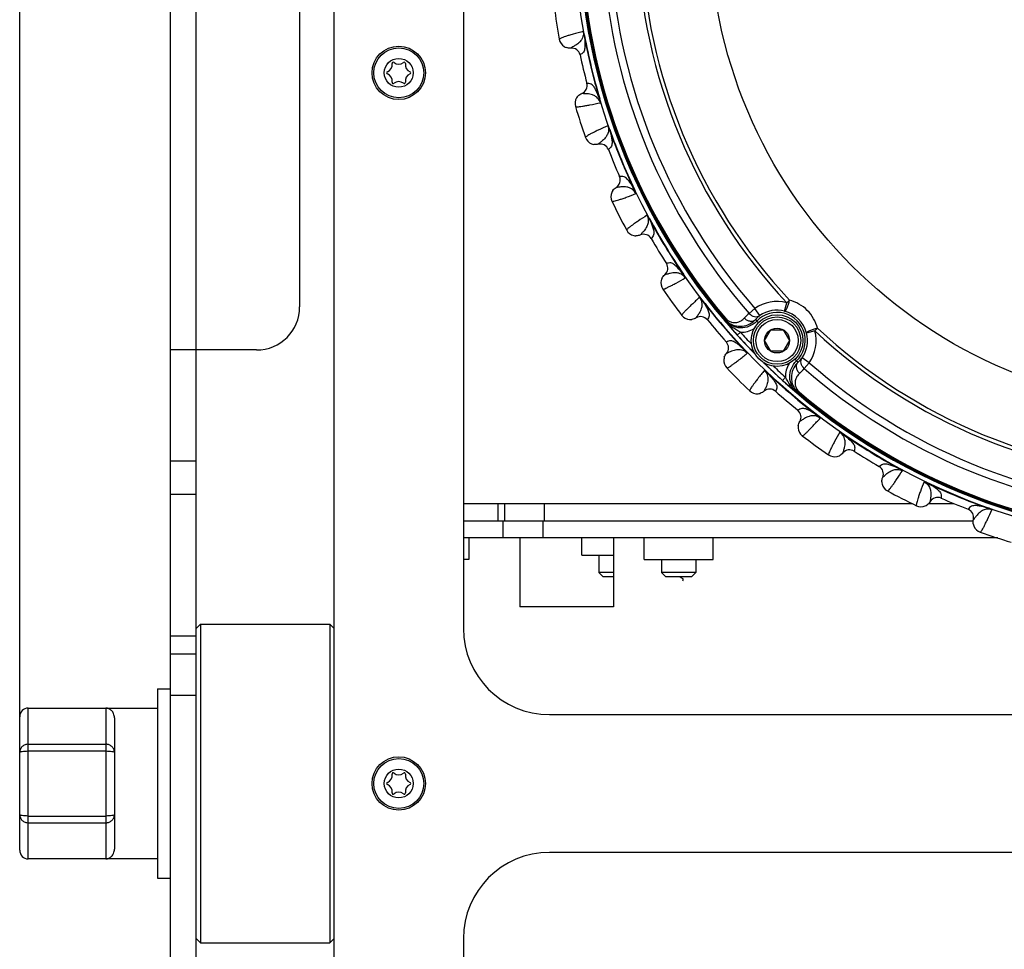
# Model space of a CAD drawing. Header units: millimetres. Extents: x 0 to 420, y 0 to 297.
# Tile 55 of 140: x 46 to 80, y 188 to 221. Entities that reach past the tile are written whole.
import ezdxf

# ---------------------------------------------------------------- set-up
doc = ezdxf.new("R2010")
doc.units = ezdxf.units.MM
doc.header["$LTSCALE"] = 23.1
doc.layers.get('0').update_dxf_attribs({"linetype": 'CONTINUOUS'})
for name, color, linetype in [('02___PRT_ALL_AXES', 7, 'CONTINUOUS'), ('DIM_PILOTEES', 7, 'CONTINUOUS'), ('INTFCLR_586', 7, 'CONTINUOUS')]:
    doc.layers.add(name, color=color, linetype=linetype)
doc.styles.get("Standard").update_dxf_attribs({"font": 'txt', "width": 0.7})
doc.dimstyles.new('DIMSTYLE_1', dxfattribs={"dimtxt": 2.5, "dimasz": 3.5, "dimexe": 2, "dimexo": 0, "dimtad": 1, "dimlfac": 3.333333, "dimdsep": 46, "dimtxsty": 'Standard', "dimblk": '_FILLED', "dimblk1": '_FILLED', "dimblk2": '_FILLED', "dimcen": 0.09, "dimazin": 2, "dimtp": 0.8, "dimtm": 0.8, "dimtfac": 1, "dimtofl": 0, "dimtmove": 0, "dimatfit": 3, "dimldrblk": '_FILLED', "dimfxl": 0, "dimtolj": 1, "dimarcsym": 0})

# ---------------------------------------------------------------- blocks, each defined once
blk = doc.blocks.new('_FILLED')
at = {"color": 0, "linetype": 'ByBlock'}
blk.add_solid([(0, 0), (-1, 0.1429), (-1, -0.1429)], dxfattribs=at)
blk = doc.blocks.new('*D23')
at = {"layer": 'DIM_PILOTEES', "color": 2, "linetype": 'Continuous'}
for p, q in [((45.89, 195.072), (45.89, 284.202)), ((187.79, 195.072), (187.79, 284.202)), ((45.89, 282.202), (116.84, 282.202)), ((187.79, 282.202), (116.84, 282.202))]:
    blk.add_line(p, q, dxfattribs=at)
at = {"layer": 'DIM_PILOTEES', "color": 2, "linetype": 'Continuous', "xscale": 3.5, "yscale": 3.5, "zscale": 3.5, "rotation": 180}
blk.add_blockref('_FILLED', (45.89, 282.202), dxfattribs=at)
at = {"layer": 'DIM_PILOTEES', "color": 2, "linetype": 'Continuous', "xscale": 3.5, "yscale": 3.5, "zscale": 3.5}
blk.add_blockref('_FILLED', (187.79, 282.202), dxfattribs=at)
at = {"layer": 'DIM_PILOTEES', "color": 2, "linetype": 'Continuous', "insert": (115.829, 285.327), "char_height": 2.5, "width": 8.57143, "attachment_point": 2, "line_spacing_factor": 0.9}
blk.add_mtext('{\\ftxt;\\W0.0001;\\H0.0001;\\~}{\\ftxt;\\W2.2857142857;\\H2.5; }{\\ftxt;\\W0.0001;\\H0.0001;\\~}', dxfattribs=at)

msp = doc.modelspace()

# ---------------------------------------------------------------- linework, layer by layer
at = {"color": 3, "linetype": 'Continuous'}
for p, q in [((51.1404, 178.837), (51.1404, 271.687)), ((52.0404, 209.0848), (52.0404, 271.537)), ((55.6404, 268.387), (55.6404, 210.5848)), ((54.1404, 209.0848), (51.1404, 209.0848)), ((61.3404, 203.137), (79.0953, 203.137)), ((65.4646, 201.937), (65.4646, 202.537)), ((65.4646, 201.937), (66.5716, 201.937))]:
    msp.add_line(p, q, dxfattribs=at)
at = {"color": 7, "linetype": 'Continuous'}
for p, q in [((56.8404, 134.887), (56.8404, 253.087)), ((61.3404, 246.487), (61.3404, 199.387)), ((65.5496, 220.0393), (65.5605, 220.0414)), ((65.0851, 219.6003), (65.0842, 219.5996)), ((65.0852, 219.6003), (65.0842, 219.5996)), ((65.4045, 219.3648), (65.4032, 219.3641)), ((65.4045, 219.3648), (65.4032, 219.3641)), ((65.6425, 218.3737), (65.641, 218.3737)), ((65.6425, 218.3737), (65.641, 218.3737)), ((65.4648, 218.0188), (65.4636, 218.0191)), ((65.4648, 218.0188), (65.4636, 218.0191)), ((66.0779, 217.8385), (66.0886, 217.8417)), ((66.4292, 216.7573), (66.4397, 216.761)), ((66.0392, 216.2511), (66.0384, 216.2501)), ((66.0392, 216.251), (66.0384, 216.2501)), ((66.3915, 216.0684), (66.3903, 216.0675)), ((66.3915, 216.0684), (66.3903, 216.0675)), ((66.7816, 215.1267), (66.7801, 215.1265)), ((66.7816, 215.1267), (66.7801, 215.1265)), ((66.6616, 214.7484), (66.6604, 214.7485)), ((66.6616, 214.7484), (66.6604, 214.7485)), ((67.2954, 214.6662), (67.3054, 214.671)), ((67.8115, 213.6533), (67.8213, 213.6586)), ((67.5055, 213.0923), (67.5048, 213.0912)), ((67.5054, 213.0922), (67.5048, 213.0912)), ((67.882, 212.967), (67.881, 212.9659)), ((67.882, 212.9669), (67.881, 212.9659)), ((68.4146, 212.0979), (68.4131, 212.0975)), ((68.4146, 212.0979), (68.4131, 212.0975)), ((68.3552, 211.7055), (68.3541, 211.7054)), ((68.3553, 211.7055), (68.3541, 211.7054)), ((68.9941, 211.7235), (69.0033, 211.7298)), ((69.6623, 210.8037), (69.6712, 210.8105)), ((72.5268, 210.4398), (72.6003, 210.7304)), ((72.6003, 210.7304), (72.6967, 210.8202)), ((69.4479, 210.2018), (69.4473, 210.2006)), ((69.4478, 210.2017), (69.4473, 210.2006)), ((71.2983, 210.3592), (71.4937, 210.5305)), ((71.6643, 210.284), (71.4937, 210.5305)), ((69.8393, 210.1369), (69.8385, 210.1356)), ((69.8394, 210.1369), (69.8385, 210.1356)), ((70.4652, 210.1913), (70.4345, 210.1655)), ((71.556, 210.0875), (71.6141, 210.0323)), ((70.8799, 209.6038), (70.9913, 209.7041)), ((71.8339, 209.4135), (72.0504, 209.7885)), ((72.0504, 209.7885), (72.4835, 209.7885)), ((72.4835, 209.7885), (72.7, 209.4135)), ((73.5844, 209.7464), (73.2938, 209.6728)), ((73.5844, 209.7464), (73.6741, 209.8428)), ((70.5013, 209.3619), (70.4999, 209.3612)), ((70.5013, 209.3618), (70.4999, 209.3612)), ((72.0504, 209.0385), (71.8339, 209.4135)), ((72.7, 209.4135), (72.4835, 209.0385)), ((52.0404, 178.837), (52.0404, 209.0848)), ((70.5041, 208.965), (70.5029, 208.9647)), ((70.5041, 208.965), (70.5029, 208.9647)), ((71.1323, 209.0827), (71.1403, 209.0903)), ((72.4835, 209.0385), (72.0504, 209.0385)), ((72.9415, 208.702), (72.8858, 208.7607)), ((73.3845, 208.6397), (73.138, 208.8103)), ((73.2132, 208.4444), (73.3845, 208.6397)), ((71.9361, 208.2788), (71.9438, 208.2869)), ((72.5582, 208.1373), (72.4578, 208.0259)), ((71.8185, 207.6507), (71.8181, 207.6495)), ((71.8184, 207.6506), (71.8181, 207.6495)), ((72.2153, 207.6479), (72.2146, 207.6465)), ((72.2153, 207.6478), (72.2146, 207.6465)), ((73.0453, 207.6112), (73.0195, 207.5806)), ((72.9903, 206.9859), (72.9891, 206.985)), ((72.9903, 206.9859), (72.9891, 206.985)), ((73.6572, 206.8089), (73.664, 206.8177)), ((73.0552, 206.5944), (73.0541, 206.5939)), ((73.0552, 206.5944), (73.0541, 206.5939)), ((74.5769, 206.1407), (74.5832, 206.1498)), ((74.559, 205.5019), (74.5588, 205.5006)), ((74.5589, 205.5018), (74.5588, 205.5006)), ((74.9513, 205.5611), (74.9509, 205.5597)), ((74.9514, 205.5611), (74.9509, 205.5597)), ((51.1404, 205.2201), (52.0404, 205.2201)), ((75.8193, 205.0275), (75.8204, 205.0286)), ((75.8193, 205.0275), (75.8204, 205.0286)), ((76.5067, 204.9581), (76.5121, 204.9678)), ((75.9447, 204.6514), (75.9457, 204.6521)), ((75.9447, 204.6514), (75.9457, 204.652)), ((77.5197, 204.4419), (77.5245, 204.452)), ((51.1404, 204.063), (52.0404, 204.063)), ((61.3404, 203.737), (76.9652, 203.737)), ((62.559, 203.137), (62.559, 203.737)), ((62.7726, 203.737), (62.7726, 203.137)), ((64.157, 203.737), (64.157, 203.137)), ((77.5469, 203.737), (78.4228, 203.737)), ((77.6019, 203.8082), (77.6019, 203.807)), ((77.6019, 203.8081), (77.6019, 203.807)), ((77.9802, 203.9281), (77.98, 203.9266)), ((77.9802, 203.9281), (77.98, 203.9266)), ((78.9218, 203.5381), (78.9209, 203.5369)), ((78.9218, 203.5381), (78.9209, 203.5369)), ((79.6107, 203.5758), (79.6145, 203.5863)), ((62.7201, 203.137), (62.7201, 202.537)), ((64.1034, 203.137), (64.1034, 202.537)), ((79.1045, 203.1858), (79.1036, 203.1849)), ((79.1045, 203.1857), (79.1036, 203.1849)), ((79.9496, 202.537), (61.3404, 202.537)), ((66.0646, 201.937), (66.0646, 201.337)), ((68.2404, 201.787), (68.2404, 201.337)), ((69.4404, 201.787), (69.4404, 201.337)), ((66.2146, 201.187), (66.0646, 201.337)), ((66.5716, 201.337), (66.0646, 201.337)), ((68.3904, 201.187), (68.2404, 201.337)), ((69.4404, 201.337), (68.2404, 201.337)), ((69.2904, 201.187), (69.4404, 201.337)), ((66.5716, 201.187), (66.2146, 201.187)), ((69.2904, 201.187), (68.3904, 201.187)), ((52.1904, 199.537), (52.0404, 199.387)), ((52.1904, 199.537), (52.1904, 188.437)), ((52.1904, 199.537), (56.6904, 199.537)), ((56.6904, 199.537), (56.6904, 188.437)), ((56.8404, 199.387), (56.6904, 199.537)), ((51.1404, 199.13), (52.0404, 199.13)), ((52.0404, 198.487), (51.1404, 198.487)), ((50.6904, 197.287), (50.6904, 190.687)), ((50.6904, 197.287), (51.1404, 197.287)), ((52.0404, 197.051), (51.1404, 197.051)), ((46.1904, 191.362), (46.1904, 196.612)), ((46.1904, 196.612), (50.6904, 196.612)), ((48.8904, 196.612), (48.8904, 191.362)), ((45.8904, 191.662), (45.8904, 196.312)), ((49.1904, 196.2688), (49.1904, 191.7052)), ((64.3404, 196.387), (109.3404, 196.387)), ((46.1904, 195.3533), (48.8904, 195.3533)), ((46.1904, 195.1193), (48.8904, 195.1193)), ((46.1904, 192.8546), (48.8904, 192.8546)), ((46.1904, 192.6207), (48.8904, 192.6207)), ((50.6904, 191.362), (46.1904, 191.362)), ((109.3404, 191.587), (64.3404, 191.587)), ((50.6904, 190.687), (51.1404, 190.687)), ((52.1904, 188.437), (52.0404, 188.587)), ((52.1904, 188.437), (56.6904, 188.437)), ((56.8404, 188.587), (56.6904, 188.437)), ((61.3404, 188.587), (61.3404, 141.487))]:
    msp.add_line(p, q, dxfattribs=at)
for centre, radius in [((86.8404, 223.987), 21.6412), ((86.8404, 223.987), 16.9279), ((59.0904, 218.737), 0.93), ((59.0904, 218.737), 0.87), ((59.0904, 218.737), 0.5025), ((72.267, 209.4135), 0.9), ((72.267, 209.4135), 0.825), ((72.267, 209.4135), 0.735), ((72.267, 209.4135), 0.433), ((59.0904, 193.987), 0.93), ((59.0904, 193.987), 0.87), ((59.0904, 193.987), 0.5025)]:
    msp.add_circle(centre, radius, dxfattribs=at)
for centre, radius, start, end in [((86.8404, 223.987), 21.4888, 180.57183, 224.41684), ((86.8404, 223.987), 19.4555, 182.0507, 222.95139), ((86.8404, 223.987), 19.3238, 182.0507, 222.95139), ((86.8404, 223.987), 20.6706, 183.7569, 221.24518), ((86.8404, 223.987), 20.4108, 183.7569, 221.24518), ((86.8404, 223.987), 21.452, 184.88886, 220.11322), ((86.8404, 223.987), 21.4119, 184.88886, 220.11322), ((86.8404, 223.987), 22.53, 187.56213, 190.43786), ((65.0521, 219.9732), 0.375, 190.436, 238.64906), ((86.8404, 223.987), 21.6537, 190.50422, 196.4958), ((86.8404, 223.987), 21.6426, 190.50422, 196.49579), ((65.0525, 219.9742), 0.3761, 238.6698, 250.69195), ((65.1101, 219.3008), 0.2999, 12.1846, 94.95164), ((58.9001, 219.0667), 0.0423, 50.95218, 189.04782), ((59.2808, 219.0667), 0.0423, 350.95218, 129.04782), ((86.8404, 223.987), 21.93, 192.16941, 194.83059), ((58.7097, 218.737), 0.0423, 110.95218, 249.04782), ((58.6017, 219.0192), 0.2599, 290.95218, 9.04782), ((59.0904, 219.3013), 0.2599, 230.95218, 309.04782), ((59.5792, 219.0192), 0.2599, 170.95218, 249.04782), ((59.4711, 218.737), 0.0423, 290.95218, 69.04782), ((58.6017, 218.4548), 0.2599, 350.95218, 69.04782), ((59.0904, 218.1726), 0.2599, 50.95218, 129.04782), ((59.5792, 218.4548), 0.2599, 110.95218, 189.04782), ((58.9001, 218.4073), 0.0423, 170.95218, 309.04782), ((59.2808, 218.4073), 0.0423, 230.95218, 9.04782), ((65.351, 218.297), 0.2999, 292.04845, 14.81545), ((65.6046, 217.6716), 0.375, 148.79501, 196.56319), ((65.6055, 217.6709), 0.3761, 136.61275, 148.77353), ((86.8404, 223.987), 22.53, 196.56213, 199.43786), ((86.8404, 223.987), 21.6537, 199.50423, 205.49576), ((86.8404, 223.987), 21.6426, 199.50423, 205.49576), ((65.9482, 216.6141), 0.375, 199.436, 247.64906), ((65.9485, 216.6152), 0.3761, 247.6698, 259.69195), ((66.1107, 215.9591), 0.2999, 21.1846, 103.95163), ((86.8404, 223.987), 21.93, 201.16941, 203.83059), ((66.5057, 215.0054), 0.2999, 301.04845, 23.8154), ((66.854, 214.4273), 0.375, 157.18416, 205.56325), ((66.855, 214.4268), 0.3761, 145.21947, 157.16366), ((86.8404, 223.987), 22.53, 205.56213, 208.43786), ((86.8404, 223.987), 21.6537, 208.50424, 214.49576), ((86.8404, 223.987), 21.6426, 208.50424, 214.49576), ((67.3588, 213.4366), 0.375, 208.436, 256.64906), ((67.3589, 213.4377), 0.3761, 256.66981, 268.69195), ((67.6217, 212.8151), 0.2999, 30.18461, 112.95164), ((86.8404, 223.987), 21.93, 210.16941, 212.83059), ((68.1611, 211.9349), 0.2999, 310.04846, 32.81545), ((68.5965, 211.4181), 0.3761, 153.9292, 165.85978), ((68.5955, 211.4185), 0.375, 165.88021, 214.56327), ((86.8404, 223.987), 22.53, 214.56213, 217.43786), ((86.8404, 223.987), 21.6537, 217.50424, 223.4958), ((86.8404, 223.987), 21.6426, 217.50424, 223.4958), ((72.267, 209.413), 1.359, 75.79979, 124.6817), ((69.2491, 210.5189), 0.375, 217.436, 265.64906), ((69.606, 209.9462), 0.2999, 39.18459, 121.95162), ((72.1272, 209.3027), 1.3429, 128.11538, 138.23593), ((72.3323, 209.4629), 1.0585, 129.13028, 139.13394), ((72.267, 209.413), 0.9801, 313.49528, 136.5068), ((72.267, 209.413), 1.0592, 75.79979, 124.6817), ((72.2494, 209.3954), 1.0806, 14.87656, 75.12552), ((69.249, 210.52), 0.3761, 265.6698, 277.69195), ((86.8404, 223.987), 21.93, 219.16941, 221.83059), ((76.7412, 210.8487), 6.3436, 186.18313, 186.59913), ((83.885, 221.0723), 17.3418, 219.16618, 219.90668), ((80.3701, 218.1355), 12.7614, 219.91665, 221.9556), ((73.9706, 210.9852), 2.5761, 198.78994, 200.39359), ((86.8404, 223.987), 21.4852, 222.02426, 224.40945), ((71.0122, 210.6031), 0.8992, 268.66328, 300.57095), ((86.8404, 223.987), 21.3353, 222.02432, 223.54325), ((72.267, 209.413), 1.0592, 325.32038, 14.20229), ((72.267, 209.413), 1.359, 325.32038, 14.20229), ((86.8404, 223.987), 19.4555, 227.0507, 267.95139), ((86.8404, 223.987), 19.3238, 227.0507, 267.95139), ((70.2764, 209.1612), 0.2999, 319.04847, 41.81538), ((70.7874, 208.7189), 0.3761, 162.92373, 174.83365), ((70.7863, 208.7191), 0.375, 174.85395, 223.56328), ((86.8404, 223.987), 21.4888, 225.58278, 269.42801), ((86.8404, 223.987), 21.4852, 225.57935, 227.97808), ((86.8404, 223.987), 21.3353, 226.45877, 227.97776), ((73.4571, 208.1583), 0.8991, 149.37586, 181.33904), ((73.8391, 211.1167), 2.5761, 249.60849, 251.21214), ((72.3169, 209.4783), 1.0585, 310.86814, 320.8718), ((86.8404, 223.987), 20.4108, 228.7569, 266.24518), ((86.8404, 223.987), 22.53, 223.56213, 226.43786), ((86.8404, 223.987), 21.6537, 226.50423, 232.49575), ((86.8404, 223.987), 21.6426, 226.50423, 232.49575), ((72.1567, 209.2732), 1.3429, 311.76615, 321.8867), ((86.8404, 223.987), 20.6706, 228.7569, 266.24518), ((80.6516, 217.1272), 12.2463, 228.00406, 230.12832), ((71.5725, 207.9329), 0.375, 226.43597, 274.64853), ((71.5723, 207.9339), 0.3761, 274.66927, 286.69159), ((72.0147, 207.423), 0.2999, 48.1846, 130.95165), ((86.8404, 223.987), 21.93, 228.16941, 230.83059), ((83.3108, 220.2863), 16.3756, 230.07355, 230.85775), ((73.7025, 213.8872), 6.3435, 263.40295, 263.81895), ((86.8404, 223.987), 21.452, 229.88886, 265.11322), ((86.8404, 223.987), 21.4119, 229.88886, 265.11322), ((72.7996, 206.7526), 0.2999, 328.04846, 50.81539), ((73.3735, 206.3956), 0.3761, 172.53661, 184.66756), ((73.3724, 206.3956), 0.375, 184.68899, 232.56316), ((86.8404, 223.987), 22.53, 232.56213, 235.43786), ((86.8404, 223.987), 21.6537, 235.50421, 241.49578), ((86.8404, 223.987), 21.6426, 235.50421, 241.49578), ((74.2719, 205.7421), 0.375, 235.436, 283.64906), ((74.2715, 205.7431), 0.3761, 283.6698, 295.69195), ((74.7884, 205.3076), 0.2999, 57.18461, 139.95163), ((86.8404, 223.987), 21.93, 237.16941, 239.83059), ((75.6685, 204.7683), 0.2999, 337.04848, 59.81534), ((76.2912, 204.5055), 0.3761, 181.53457, 193.65669), ((76.2901, 204.5053), 0.375, 193.67798, 241.56321), ((86.8404, 223.987), 21.6537, 244.50424, 250.49578), ((86.8404, 223.987), 21.6426, 244.50424, 250.49577), ((86.8404, 223.987), 22.53, 241.56213, 244.43786), ((77.2802, 204.0015), 0.3761, 292.6698, 304.69195), ((77.8589, 203.6523), 0.2999, 66.1846, 148.95164), ((86.8404, 223.987), 21.93, 246.16941, 248.83059), ((77.2808, 204.0006), 0.375, 244.436, 292.64906), ((78.8125, 203.2572), 0.2999, 346.04847, 68.81539), ((79.4686, 203.095), 0.3761, 189.93834, 201.83765), ((79.4676, 203.0948), 0.375, 201.85792, 250.56328), ((86.8404, 223.987), 22.53, 250.56213, 253.43786), ((64.3404, 199.387), 3, 180, 270), ((46.1904, 196.312), 0.3, 90, 180), ((58.6017, 194.2692), 0.2599, 290.95218, 9.04782), ((58.9001, 194.3167), 0.0423, 50.95218, 189.04782), ((59.0904, 194.5513), 0.2599, 230.95218, 309.04782), ((59.2808, 194.3167), 0.0423, 350.95218, 129.04782), ((59.5792, 194.2692), 0.2599, 170.95218, 249.04782), ((58.7097, 193.987), 0.0423, 110.95218, 249.04782), ((58.6017, 193.7048), 0.2599, 350.95218, 69.04782), ((59.5792, 193.7048), 0.2599, 110.95218, 189.04782), ((59.4711, 193.987), 0.0423, 290.95218, 69.04782), ((58.9001, 193.6573), 0.0423, 170.95218, 309.04782), ((59.0904, 193.4226), 0.2599, 50.95218, 129.04782), ((59.2808, 193.6573), 0.0423, 230.95218, 9.04782), ((46.1904, 191.662), 0.3, 180, 270), ((64.3404, 188.587), 3, 90, 180)]:
    msp.add_arc(centre, radius, start, end, dxfattribs=at)
at = {"color": 3, "linetype": 'Continuous'}
msp.add_arc((54.1404, 210.5848), 1.5, 270, 360, dxfattribs=at)
at = {"color": 7, "linetype": 'Continuous'}
for points, knots in [([(65.5158, 220.1817), (65.3969, 220.1499), (65.2307, 220.1044), (65.0265, 220.044), (64.9095, 220.0072), (64.8178, 219.9754), (64.7493, 219.9487), (64.7078, 219.9277), (64.6858, 219.913), (64.6833, 219.9052)], [0, 0, 0, 0, 0.4190238, 0.5863511, 0.7253523, 0.8359487, 0.9181735, 0.9723321, 1, 1, 1, 1]), ([(65.5158, 220.1817), (65.5263, 220.1211), (65.5186, 220.0252), (65.4659, 219.9007), (65.3859, 219.7927), (65.2703, 219.7064), (65.1609, 219.6484), (65.1045, 219.6156), (65.0851, 219.6003)], [0, 0, 0, 0, 0.2372751, 0.3547689, 0.5205198, 0.7493702, 0.9045369, 1, 1, 1, 1]), ([(65.5605, 220.0414), (65.5579, 220.0553), (65.5523, 220.0826), (65.5423, 220.1216), (65.5324, 220.1515), (65.5234, 220.171), (65.5187, 220.179), (65.5158, 220.1817)], [0, 0, 0, 0, 0.2863255, 0.5637465, 0.8152507, 0.920738, 1, 1, 1, 1]), ([(65.5496, 220.0394), (65.5455, 220.0633), (65.5361, 220.1113), (65.522, 220.158), (65.5158, 220.1817)], [0, 0, 0, 0, 0.4989207, 1, 1, 1, 1]), ([(65.5496, 220.0393), (65.5639, 219.9373), (65.58, 219.7876), (65.5754, 219.5938), (65.5451, 219.4718), (65.4709, 219.4039), (65.4264, 219.3764), (65.4045, 219.3648)], [0, 0, 0, 0, 0.4163341, 0.6037535, 0.7883396, 0.8999703, 1, 1, 1, 1]), ([(66.0779, 217.8385), (66.0444, 217.9359), (65.9908, 218.0766), (65.8987, 218.2472), (65.8163, 218.3421), (65.7193, 218.3689), (65.6672, 218.3733), (65.6425, 218.3737)], [0, 0, 0, 0, 0.4163388, 0.6037562, 0.7883411, 0.8999715, 1, 1, 1, 1]), ([(66.1125, 217.6964), (66.0943, 217.7551), (66.044, 217.837), (65.9405, 217.9241), (65.8202, 217.9839), (65.678, 218.0083), (65.5542, 218.0104), (65.489, 218.014), (65.4648, 218.0188)], [0, 0, 0, 0, 0.2372742, 0.3547642, 0.5205111, 0.7493587, 0.9045278, 1, 1, 1, 1]), ([(66.1125, 217.6963), (66.1072, 217.7202), (66.0987, 217.7683), (66.0852, 217.8152), (66.0779, 217.8385)], [0, 0, 0, 0, 0.5010499, 1, 1, 1, 1]), ([(66.1125, 217.6964), (66.1138, 217.7), (66.1144, 217.7094), (66.1136, 217.7308), (66.1088, 217.7619), (66.1, 217.8012), (66.0926, 217.8281), (66.0886, 217.8417)], [0, 0, 0, 0, 0.0792106, 0.184692, 0.4362284, 0.7136661, 1, 1, 1, 1]), ([(65.2452, 217.5647), (65.2509, 217.5589), (65.2773, 217.5558), (65.3238, 217.556), (65.3969, 217.5632), (65.4931, 217.5766), (65.614, 217.5969), (65.8234, 217.6358), (65.9921, 217.6707), (66.1125, 217.6964)], [0, 0, 0, 0, 0.0276676, 0.0818253, 0.1640493, 0.2746457, 0.4136462, 0.5809734, 1, 1, 1, 1]), ([(66.3736, 216.8926), (66.2612, 216.8426), (66.1042, 216.7717), (65.9119, 216.6801), (65.8021, 216.6254), (65.7165, 216.5797), (65.653, 216.5426), (65.6153, 216.5154), (65.5958, 216.4974), (65.5946, 216.4893)], [0, 0, 0, 0, 0.419017, 0.5863447, 0.7253449, 0.835943, 0.9181717, 0.9723313, 1, 1, 1, 1]), ([(66.3737, 216.8926), (66.3935, 216.8345), (66.4009, 216.7386), (66.3683, 216.6073), (66.3062, 216.4881), (66.2055, 216.3848), (66.1066, 216.3103), (66.0559, 216.2692), (66.0392, 216.251)], [0, 0, 0, 0, 0.2372863, 0.3547794, 0.520528, 0.7493754, 0.9045393, 1, 1, 1, 1]), ([(66.4292, 216.7573), (66.4254, 216.7687), (66.4091, 216.8147), (66.3895, 216.8595), (66.3736, 216.8926)], [0, 0, 0, 0, 0.2462353, 1, 1, 1, 1]), ([(66.4397, 216.761), (66.435, 216.7744), (66.4252, 216.8005), (66.4091, 216.8374), (66.3948, 216.8654), (66.3828, 216.8832), (66.3769, 216.8905), (66.3736, 216.8926)], [0, 0, 0, 0, 0.2863298, 0.5637574, 0.8152821, 0.9206948, 1, 1, 1, 1]), ([(66.4292, 216.7573), (66.4594, 216.6588), (66.4987, 216.5135), (66.5244, 216.3214), (66.5136, 216.1961), (66.4509, 216.1174), (66.4113, 216.0833), (66.3915, 216.0684)], [0, 0, 0, 0, 0.4163314, 0.6037515, 0.7883385, 0.8999698, 1, 1, 1, 1]), ([(67.2954, 214.6662), (67.247, 214.7572), (67.1721, 214.8877), (67.0544, 215.0418), (66.9582, 215.1227), (66.8582, 215.134), (66.8061, 215.1302), (66.7816, 215.1267)], [0, 0, 0, 0, 0.4163293, 0.6037496, 0.7883374, 0.8999693, 1, 1, 1, 1]), ([(67.3517, 214.5312), (67.3246, 214.5864), (67.2621, 214.6594), (67.1462, 214.7293), (67.018, 214.7696), (66.8738, 214.7714), (66.7512, 214.7541), (66.6863, 214.7474), (66.6616, 214.7484)], [0, 0, 0, 0, 0.2372774, 0.3547709, 0.5205224, 0.7493737, 0.9045393, 1, 1, 1, 1]), ([(67.3517, 214.5312), (67.3427, 214.554), (67.3269, 214.6002), (67.3062, 214.6444), (67.2954, 214.6662)], [0, 0, 0, 0, 0.5010533, 1, 1, 1, 1]), ([(67.3517, 214.5312), (67.3526, 214.5351), (67.3515, 214.5444), (67.3475, 214.5654), (67.3378, 214.5954), (67.323, 214.6329), (67.3115, 214.6583), (67.3054, 214.671)], [0, 0, 0, 0, 0.0792676, 0.1846612, 0.4362178, 0.7136592, 1, 1, 1, 1]), ([(66.5157, 214.2655), (66.5223, 214.2607), (66.5488, 214.2618), (66.5947, 214.2692), (66.6658, 214.2878), (66.7587, 214.3161), (66.875, 214.355), (67.0757, 214.4262), (67.2369, 214.4871), (67.3517, 214.5312)], [0, 0, 0, 0, 0.0276676, 0.0818253, 0.1640493, 0.2746457, 0.4136462, 0.5809734, 1, 1, 1, 1]), ([(67.7354, 213.7782), (67.6321, 213.7113), (67.4882, 213.6167), (67.3126, 213.4961), (67.2128, 213.4249), (67.1353, 213.3664), (67.0785, 213.3198), (67.0454, 213.287), (67.029, 213.2662), (67.029, 213.2581)], [0, 0, 0, 0, 0.4190168, 0.5863445, 0.7253449, 0.8359431, 0.9181716, 0.9723313, 1, 1, 1, 1]), ([(67.7355, 213.7783), (67.7642, 213.724), (67.7864, 213.6303), (67.7748, 213.4956), (67.7321, 213.3682), (67.6488, 213.2504), (67.5627, 213.1614), (67.5191, 213.1128), (67.5054, 213.0922)], [0, 0, 0, 0, 0.2372905, 0.3547858, 0.5205347, 0.7493802, 0.9045419, 1, 1, 1, 1]), ([(67.8115, 213.6533), (67.8002, 213.6749), (67.7822, 213.7069), (67.7591, 213.7429), (67.7452, 213.763), (67.739, 213.7735), (67.7354, 213.7782)], [0, 0, 0, 0, 0.4989176, 0.7520757, 0.8770219, 1, 1, 1, 1]), ([(67.8213, 213.6586), (67.8145, 213.671), (67.8008, 213.6953), (67.7791, 213.7292), (67.7606, 213.7548), (67.7459, 213.7703), (67.7391, 213.7768), (67.7354, 213.7782)], [0, 0, 0, 0, 0.286329, 0.5637534, 0.8152931, 0.9206428, 1, 1, 1, 1]), ([(67.8115, 213.6533), (67.8567, 213.5607), (67.9182, 213.4233), (67.9737, 213.2376), (67.9826, 213.1122), (67.933, 213.0247), (67.8992, 212.9848), (67.882, 212.9669)], [0, 0, 0, 0, 0.4163288, 0.6037494, 0.7883368, 0.8999692, 1, 1, 1, 1]), ([(68.9941, 211.7235), (68.9321, 211.8058), (68.8376, 211.9229), (68.6974, 212.0567), (68.5896, 212.1216), (68.4892, 212.1171), (68.4382, 212.1051), (68.4146, 212.0979)], [0, 0, 0, 0, 0.4163275, 0.6037486, 0.7883366, 0.8999686, 1, 1, 1, 1]), ([(68.2867, 211.2057), (68.294, 211.202), (68.32, 211.2072), (68.3642, 211.2217), (68.4314, 211.2512), (68.5188, 211.2937), (68.6275, 211.3503), (68.8147, 211.452), (68.9643, 211.5373), (69.0709, 211.599)], [0, 0, 0, 0, 0.0276676, 0.0818253, 0.1640493, 0.2746457, 0.4136462, 0.5809734, 1, 1, 1, 1]), ([(69.0709, 211.599), (69.0355, 211.6492), (68.9622, 211.7115), (68.8369, 211.7624), (68.704, 211.7821), (68.5613, 211.7614), (68.4429, 211.7251), (68.3798, 211.7084), (68.3552, 211.7055)], [0, 0, 0, 0, 0.2372782, 0.3547685, 0.520516, 0.7493642, 0.9045316, 1, 1, 1, 1]), ([(69.0709, 211.599), (69.0584, 211.62), (69.0356, 211.6631), (69.0082, 211.7036), (68.9941, 211.7235)], [0, 0, 0, 0, 0.5010581, 1, 1, 1, 1]), ([(69.0709, 211.599), (69.0711, 211.6029), (69.0686, 211.6119), (69.0614, 211.6321), (69.0471, 211.6602), (69.0266, 211.6949), (69.0113, 211.7181), (69.0033, 211.7298)], [0, 0, 0, 0, 0.0792721, 0.1846648, 0.4362273, 0.7136696, 1, 1, 1, 1]), ([(69.5676, 210.9152), (69.4761, 210.833), (69.3487, 210.717), (69.1941, 210.5705), (69.1067, 210.4845), (69.0393, 210.4146), (68.9905, 210.3597), (68.963, 210.3221), (68.95, 210.299), (68.9513, 210.291)], [0, 0, 0, 0, 0.4190172, 0.5863449, 0.7253448, 0.835943, 0.9181717, 0.9723313, 1, 1, 1, 1]), ([(69.5676, 210.9152), (69.6045, 210.8661), (69.6411, 210.7771), (69.6507, 210.6422), (69.6285, 210.5097), (69.5646, 210.3804), (69.4936, 210.279), (69.4581, 210.2242), (69.4478, 210.2017)], [0, 0, 0, 0, 0.2372834, 0.3547731, 0.5205199, 0.7493671, 0.9045337, 1, 1, 1, 1]), ([(69.6623, 210.8037), (69.6478, 210.8233), (69.625, 210.852), (69.5966, 210.8841), (69.5796, 210.9017), (69.572, 210.9111), (69.5676, 210.9152)], [0, 0, 0, 0, 0.4989161, 0.752088, 0.8769964, 1, 1, 1, 1]), ([(69.6712, 210.8105), (69.6625, 210.8217), (69.6452, 210.8435), (69.6185, 210.8736), (69.5962, 210.896), (69.5792, 210.909), (69.5715, 210.9144), (69.5676, 210.9152)], [0, 0, 0, 0, 0.2863318, 0.5637578, 0.8153008, 0.920646, 1, 1, 1, 1]), ([(69.6623, 210.8037), (69.7214, 210.7194), (69.8037, 210.5933), (69.8876, 210.4185), (69.916, 210.2961), (69.8807, 210.2019), (69.8535, 210.1572), (69.8394, 210.1369)], [0, 0, 0, 0, 0.4163263, 0.6037479, 0.7883366, 0.8999689, 1, 1, 1, 1]), ([(72.5268, 210.4398), (72.5338, 210.439), (72.5516, 210.4468), (72.5859, 210.485), (72.6274, 210.5656), (72.6688, 210.6839), (72.6894, 210.7738), (72.6967, 210.8202)], [0, 0, 0, 0, 0.0489839, 0.124017, 0.3586922, 0.6721737, 1, 1, 1, 1]), ([(73.6741, 209.8428), (73.6441, 209.9584), (73.5525, 210.1847), (73.3302, 210.4763), (73.0386, 210.6985), (72.8123, 210.7902), (72.6967, 210.8202)], [0, 0, 0, 0, 0.2478328, 0.499984, 0.7521445, 1, 1, 1, 1]), ([(70.4652, 210.1913), (70.4956, 210.1552), (70.5626, 210.0977), (70.7001, 210.0398), (70.8579, 210.0347), (71.0128, 210.094), (71.0925, 210.1601), (71.1256, 210.1971)], [0, 0, 0, 0, 0.1895324, 0.3464147, 0.5920578, 0.8008831, 1, 1, 1, 1]), ([(71.1256, 210.1971), (71.1527, 210.168), (71.2167, 210.1194), (71.3292, 210.0848), (71.442, 210.0942), (71.5065, 210.1314), (71.5318, 210.1554)], [0, 0, 0, 0, 0.2654064, 0.5233125, 0.7675494, 1, 1, 1, 1]), ([(71.2983, 210.3592), (71.3435, 210.3062), (71.4387, 210.2459), (71.5756, 210.2423), (71.6379, 210.2665), (71.6643, 210.284)], [0, 0, 0, 0, 0.51887, 0.7645351, 1, 1, 1, 1]), ([(70.4345, 210.1655), (70.4757, 210.1166), (70.5685, 210.0321), (70.729, 209.9493), (70.8916, 209.9109), (71.092, 209.9089), (71.3218, 209.977), (71.4706, 210.0902), (71.5318, 210.1554)], [0, 0, 0, 0, 0.1549354, 0.3001981, 0.4333702, 0.5564913, 0.7830362, 1, 1, 1, 1]), ([(71.556, 210.0875), (71.4842, 210.0119), (71.3065, 209.8895), (70.99, 209.8318), (70.6773, 209.9077), (70.5069, 210.0401), (70.4396, 210.1197)], [0, 0, 0, 0, 0.2499967, 0.4999859, 0.7499764, 1, 1, 1, 1]), ([(70.9913, 209.7041), (70.9598, 209.7217), (70.8362, 209.7913), (70.7153, 209.867), (70.6323, 209.9328)], [0, 0, 0, 0, 0.2537562, 1, 1, 1, 1]), ([(73.2938, 209.6728), (73.2929, 209.6798), (73.3008, 209.6976), (73.339, 209.7319), (73.4195, 209.7734), (73.5378, 209.8149), (73.6278, 209.8355), (73.6741, 209.8428)], [0, 0, 0, 0, 0.0489858, 0.1240189, 0.3586935, 0.6721743, 1, 1, 1, 1]), ([(71.1323, 209.0827), (71.0582, 209.1543), (70.9465, 209.2552), (70.787, 209.3654), (70.6705, 209.4126), (70.5719, 209.3925), (70.5235, 209.3727), (70.5013, 209.3619)], [0, 0, 0, 0, 0.4163342, 0.6037559, 0.788341, 0.8999716, 1, 1, 1, 1]), ([(71.2276, 208.9717), (71.1848, 209.0158), (71.1027, 209.0659), (70.9709, 209.0965), (70.8366, 209.0952), (70.6988, 209.0524), (70.5875, 208.9981), (70.5279, 208.9716), (70.5041, 208.965)], [0, 0, 0, 0, 0.2372749, 0.3547658, 0.5205184, 0.7493686, 0.9045363, 1, 1, 1, 1]), ([(70.5146, 208.4606), (70.5223, 208.4581), (70.5472, 208.4673), (70.5886, 208.4886), (70.6504, 208.5282), (70.73, 208.5838), (70.8286, 208.6567), (70.9975, 208.7865), (71.132, 208.8942), (71.2276, 208.9717)], [0, 0, 0, 0, 0.0276644, 0.0818165, 0.1640333, 0.2746193, 0.4136144, 0.5809537, 1, 1, 1, 1]), ([(71.2276, 208.9717), (71.212, 208.9905), (71.1826, 209.0295), (71.1493, 209.0653), (71.1323, 209.0827)], [0, 0, 0, 0, 0.5010773, 1, 1, 1, 1]), ([(71.2276, 208.9717), (71.2271, 208.9756), (71.2234, 208.9842), (71.213, 209.0029), (71.1945, 209.0284), (71.1689, 209.0595), (71.1501, 209.0801), (71.1403, 209.0903)], [0, 0, 0, 0, 0.0792264, 0.184677, 0.4362301, 0.7136599, 1, 1, 1, 1]), ([(72.9737, 207.5857), (72.8941, 207.653), (72.7617, 207.8233), (72.6858, 208.136), (72.7435, 208.4526), (72.8659, 208.6303), (72.9415, 208.702)], [0, 0, 0, 0, 0.2499995, 0.5000001, 0.7499781, 1, 1, 1, 1]), ([(73.0094, 208.6778), (72.9442, 208.6166), (72.831, 208.4678), (72.7629, 208.238), (72.7649, 208.0376), (72.8033, 207.8749), (72.8861, 207.7145), (72.9707, 207.6217), (73.0195, 207.5806)], [0, 0, 0, 0, 0.2169685, 0.4435715, 0.5667109, 0.6998765, 0.8450975, 1, 1, 1, 1]), ([(73.0511, 208.2716), (73.022, 208.2988), (72.9734, 208.3628), (72.9388, 208.4752), (72.9482, 208.5881), (72.9854, 208.6526), (73.0094, 208.6778)], [0, 0, 0, 0, 0.2654064, 0.5233125, 0.7675494, 1, 1, 1, 1]), ([(73.2132, 208.4444), (73.1602, 208.4896), (73.1, 208.5848), (73.0963, 208.7216), (73.1205, 208.784), (73.138, 208.8103)], [0, 0, 0, 0, 0.51887, 0.7645351, 1, 1, 1, 1]), ([(71.8252, 208.3741), (71.7476, 208.2785), (71.6399, 208.1441), (71.5102, 207.9751), (71.4373, 207.8766), (71.3817, 207.797), (71.342, 207.7351), (71.3207, 207.6937), (71.3116, 207.6689), (71.3141, 207.6611)], [0, 0, 0, 0, 0.4190282, 0.5863559, 0.725353, 0.8359474, 0.9181739, 0.972332, 1, 1, 1, 1]), ([(71.8252, 208.3742), (71.8693, 208.3314), (71.9193, 208.2492), (71.95, 208.1175), (71.9487, 207.9831), (71.9059, 207.8454), (71.8515, 207.7341), (71.8251, 207.6744), (71.8184, 207.6506)], [0, 0, 0, 0, 0.2372889, 0.3547838, 0.5205326, 0.749379, 0.9045414, 1, 1, 1, 1]), ([(71.9361, 208.2788), (71.9187, 208.2958), (71.8919, 208.3209), (71.8536, 208.3512), (71.835, 208.3671), (71.8252, 208.3741)], [0, 0, 0, 0, 0.4989251, 0.7520889, 1, 1, 1, 1]), ([(71.9438, 208.2869), (71.9335, 208.2966), (71.9129, 208.3154), (71.8819, 208.341), (71.8564, 208.3596), (71.8376, 208.3698), (71.8291, 208.3739), (71.8252, 208.3741)], [0, 0, 0, 0, 0.2863399, 0.5637763, 0.8153294, 0.9207121, 1, 1, 1, 1]), ([(71.9361, 208.2788), (72.0077, 208.2047), (72.1087, 208.0931), (72.2189, 207.9336), (72.2661, 207.817), (72.2459, 207.7185), (72.2261, 207.6701), (72.2153, 207.6478)], [0, 0, 0, 0, 0.4163319, 0.6037519, 0.7883388, 0.8999699, 1, 1, 1, 1]), ([(72.7869, 207.7784), (72.7651, 207.8059), (72.6808, 207.9203), (72.6104, 208.044), (72.5582, 208.1373)], [0, 0, 0, 0, 0.2468901, 1, 1, 1, 1]), ([(73.0511, 208.2716), (73.0141, 208.2386), (72.948, 208.1588), (72.8887, 208.0038), (72.8938, 207.8461), (72.9518, 207.7086), (73.0092, 207.6416), (73.0453, 207.6112)], [0, 0, 0, 0, 0.1991522, 0.4080464, 0.6537536, 0.8105924, 1, 1, 1, 1]), ([(73.6572, 206.8089), (73.5728, 206.868), (73.4467, 206.9502), (73.272, 207.0341), (73.1495, 207.0625), (73.0553, 207.0272), (73.0106, 207.0001), (72.9903, 206.9859)], [0, 0, 0, 0, 0.4163263, 0.6037468, 0.7883359, 0.8999691, 1, 1, 1, 1]), ([(73.7687, 206.7142), (73.7195, 206.751), (73.6306, 206.7877), (73.4957, 206.7973), (73.3632, 206.775), (73.2338, 206.7112), (73.1324, 206.6401), (73.0776, 206.6047), (73.0552, 206.5944)], [0, 0, 0, 0, 0.2372871, 0.3547768, 0.5205243, 0.7493724, 0.9045376, 1, 1, 1, 1]), ([(73.7687, 206.7142), (73.7503, 206.7303), (73.7153, 206.7643), (73.6767, 206.7944), (73.6572, 206.8089)], [0, 0, 0, 0, 0.5010768, 1, 1, 1, 1]), ([(73.7687, 206.7142), (73.7678, 206.718), (73.7625, 206.7258), (73.7494, 206.7427), (73.7271, 206.765), (73.697, 206.7917), (73.6752, 206.8091), (73.664, 206.8177)], [0, 0, 0, 0, 0.0793198, 0.1846728, 0.4362618, 0.7136949, 1, 1, 1, 1]), ([(73.1444, 206.0979), (73.1524, 206.0966), (73.1756, 206.1095), (73.2131, 206.137), (73.268, 206.1859), (73.338, 206.2532), (73.4239, 206.3407), (73.5704, 206.4952), (73.6864, 206.6227), (73.7687, 206.7142)], [0, 0, 0, 0, 0.0276676, 0.0818253, 0.1640493, 0.2746457, 0.4136462, 0.5809734, 1, 1, 1, 1]), ([(74.4524, 206.2174), (74.3908, 206.1109), (74.3054, 205.9612), (74.2037, 205.7741), (74.1471, 205.6653), (74.1047, 205.578), (74.0752, 205.5107), (74.0606, 205.4665), (74.0555, 205.4405), (74.0592, 205.4333)], [0, 0, 0, 0, 0.4190236, 0.5863511, 0.7253523, 0.8359487, 0.9181735, 0.9723321, 1, 1, 1, 1]), ([(74.5832, 206.1498), (74.5716, 206.1578), (74.5483, 206.1732), (74.5136, 206.1936), (74.4855, 206.2079), (74.4654, 206.2152), (74.4563, 206.2176), (74.4524, 206.2174)], [0, 0, 0, 0, 0.2863302, 0.5637478, 0.8152579, 0.9207287, 1, 1, 1, 1]), ([(74.5769, 206.1407), (74.5671, 206.1476), (74.5269, 206.1753), (74.4847, 206.1999), (74.4524, 206.2174)], [0, 0, 0, 0, 0.2462388, 1, 1, 1, 1]), ([(74.4524, 206.2174), (74.5026, 206.1821), (74.565, 206.1088), (74.6158, 205.9835), (74.6356, 205.8506), (74.6148, 205.7078), (74.5786, 205.5894), (74.5618, 205.5263), (74.5589, 205.5018)], [0, 0, 0, 0, 0.2372853, 0.3547779, 0.5205265, 0.7493743, 0.9045388, 1, 1, 1, 1]), ([(74.5769, 206.1407), (74.6592, 206.0787), (74.7764, 205.9842), (74.9102, 205.8439), (74.975, 205.7362), (74.9706, 205.6357), (74.9586, 205.5848), (74.9514, 205.5611)], [0, 0, 0, 0, 0.416338, 0.6037564, 0.7883412, 0.8999711, 1, 1, 1, 1]), ([(75.8204, 205.0286), (75.8382, 205.0458), (75.8781, 205.0796), (75.9656, 205.1292), (76.0911, 205.1203), (76.2768, 205.0648), (76.4142, 205.0032), (76.5067, 204.9581)], [0, 0, 0, 0, 0.1000305, 0.2116626, 0.3962521, 0.5836758, 1, 1, 1, 1]), ([(75.9457, 204.652), (75.9663, 204.6657), (76.0148, 204.7093), (76.1039, 204.7953), (76.2216, 204.8786), (76.349, 204.9214), (76.4838, 204.933), (76.5774, 204.9106), (76.6317, 204.882)], [0, 0, 0, 0, 0.0954634, 0.2506317, 0.4794868, 0.6452426, 0.7627421, 1, 1, 1, 1]), ([(76.1115, 204.1756), (76.1196, 204.1756), (76.1405, 204.192), (76.1733, 204.225), (76.2198, 204.2818), (76.2784, 204.3593), (76.3496, 204.4591), (76.4701, 204.6347), (76.5647, 204.7787), (76.6317, 204.882)], [0, 0, 0, 0, 0.0276676, 0.0818253, 0.1640493, 0.2746457, 0.4136462, 0.5809734, 1, 1, 1, 1]), ([(76.6317, 204.882), (76.6111, 204.8951), (76.5711, 204.9231), (76.5283, 204.9468), (76.5067, 204.9581)], [0, 0, 0, 0, 0.501098, 1, 1, 1, 1]), ([(76.6317, 204.882), (76.63, 204.8855), (76.6239, 204.8925), (76.6081, 204.9071), (76.5827, 204.9257), (76.5487, 204.9473), (76.5245, 204.9611), (76.5121, 204.9678)], [0, 0, 0, 0, 0.0792368, 0.1847191, 0.4362278, 0.7136464, 1, 1, 1, 1]), ([(77.3847, 204.4983), (77.3405, 204.3834), (77.2796, 204.2223), (77.2084, 204.0215), (77.1695, 203.9053), (77.1413, 203.8123), (77.1227, 203.7413), (77.1152, 203.6953), (77.1142, 203.6688), (77.119, 203.6623)], [0, 0, 0, 0, 0.4190169, 0.5863446, 0.7253449, 0.8359431, 0.9181717, 0.9723313, 1, 1, 1, 1]), ([(77.5245, 204.452), (77.5117, 204.4581), (77.4863, 204.4696), (77.4489, 204.4843), (77.4189, 204.4941), (77.3979, 204.4981), (77.3885, 204.4992), (77.3847, 204.4983)], [0, 0, 0, 0, 0.2863274, 0.5637522, 0.8152833, 0.9206616, 1, 1, 1, 1]), ([(77.3847, 204.4983), (77.4399, 204.4713), (77.5129, 204.4086), (77.5827, 204.2928), (77.623, 204.1646), (77.6249, 204.0203), (77.6076, 203.8977), (77.6009, 203.8328), (77.6019, 203.8081)], [0, 0, 0, 0, 0.2372881, 0.3547824, 0.5205314, 0.749378, 0.9045409, 1, 1, 1, 1]), ([(77.5197, 204.4419), (77.5089, 204.4473), (77.4813, 204.4604), (77.4448, 204.4762), (77.4102, 204.4884), (77.3933, 204.4955), (77.3847, 204.4983)], [0, 0, 0, 0, 0.2461869, 0.6259688, 0.814282, 1, 1, 1, 1]), ([(77.5197, 204.4419), (77.6107, 204.3936), (77.7412, 204.3186), (77.8953, 204.201), (77.9762, 204.1047), (77.9875, 204.0048), (77.9836, 203.9526), (77.9802, 203.9281)], [0, 0, 0, 0, 0.4163303, 0.6037507, 0.7883381, 0.8999696, 1, 1, 1, 1]), ([(79.6108, 203.5758), (79.5122, 203.6059), (79.3669, 203.6452), (79.1748, 203.671), (79.0495, 203.6601), (78.9709, 203.5975), (78.9367, 203.5578), (78.9218, 203.5381)], [0, 0, 0, 0, 0.4163329, 0.6037522, 0.7883389, 0.8999704, 1, 1, 1, 1]), ([(79.746, 203.5202), (79.6879, 203.54), (79.592, 203.5474), (79.4607, 203.5149), (79.3416, 203.4527), (79.2383, 203.3521), (79.1638, 203.2531), (79.1227, 203.2025), (79.1045, 203.1857)], [0, 0, 0, 0, 0.2372835, 0.3547744, 0.5205227, 0.7493713, 0.904537, 1, 1, 1, 1]), ([(79.3428, 202.7411), (79.3508, 202.7424), (79.3688, 202.7619), (79.396, 202.7996), (79.4331, 202.863), (79.4789, 202.9487), (79.5336, 203.0584), (79.6252, 203.2507), (79.6961, 203.4077), (79.746, 203.5202)], [0, 0, 0, 0, 0.0276676, 0.0818253, 0.1640493, 0.2746457, 0.4136462, 0.5809734, 1, 1, 1, 1]), ([(79.7461, 203.5202), (79.7236, 203.5299), (79.6798, 203.5513), (79.6338, 203.568), (79.6108, 203.5758)], [0, 0, 0, 0, 0.5010467, 1, 1, 1, 1]), ([(79.746, 203.5202), (79.7439, 203.5235), (79.7367, 203.5294), (79.7189, 203.5413), (79.6908, 203.5557), (79.6539, 203.5718), (79.6278, 203.5816), (79.6145, 203.5863)], [0, 0, 0, 0, 0.0792354, 0.1846839, 0.4362235, 0.7136638, 1, 1, 1, 1]), ([(49.1904, 196.2688), (49.1904, 196.3202), (49.1713, 196.416), (49.0967, 196.5288), (48.9992, 196.5967), (48.9255, 196.612), (48.8904, 196.612)], [0, 0, 0, 0, 0.3073551, 0.5645397, 0.7901888, 1, 1, 1, 1]), ([(46.1904, 195.3533), (46.1515, 195.3533), (46.0735, 195.339), (45.9739, 195.2771), (45.9064, 195.1838), (45.8904, 195.109), (45.8904, 195.0723)], [0, 0, 0, 0, 0.2575479, 0.5107005, 0.7575873, 1, 1, 1, 1]), ([(45.8904, 195.0723), (45.8904, 195.0759), (45.8982, 195.0845), (45.9276, 195.0964), (45.9886, 195.1086), (46.0811, 195.1172), (46.1521, 195.1193), (46.1904, 195.1193)], [0, 0, 0, 0, 0.0349723, 0.0970439, 0.3128483, 0.6289134, 1, 1, 1, 1]), ([(49.1904, 195.0723), (49.1904, 195.109), (49.1744, 195.1838), (49.1069, 195.2771), (49.0073, 195.339), (48.9294, 195.3533), (48.8904, 195.3533)], [0, 0, 0, 0, 0.2423987, 0.4892851, 0.742438, 1, 1, 1, 1]), ([(48.8904, 195.1193), (48.9287, 195.1193), (48.9997, 195.1172), (49.0922, 195.1086), (49.1533, 195.0964), (49.1827, 195.0845), (49.1904, 195.0759), (49.1904, 195.0723)], [0, 0, 0, 0, 0.3711015, 0.6871601, 0.9029582, 0.9650285, 1, 1, 1, 1]), ([(45.8904, 192.9016), (45.8904, 192.865), (45.9064, 192.7902), (45.9739, 192.6968), (46.0735, 192.635), (46.1515, 192.6207), (46.1904, 192.6207)], [0, 0, 0, 0, 0.2423987, 0.4892851, 0.742438, 1, 1, 1, 1]), ([(46.1904, 192.8546), (46.1521, 192.8546), (46.0811, 192.8567), (45.9886, 192.8654), (45.9276, 192.8776), (45.8982, 192.8894), (45.8904, 192.898), (45.8904, 192.9016)], [0, 0, 0, 0, 0.3711015, 0.6871601, 0.9029582, 0.9650285, 1, 1, 1, 1]), ([(48.8904, 192.6207), (48.9294, 192.6207), (49.0073, 192.635), (49.1069, 192.6968), (49.1744, 192.7901), (49.1904, 192.865), (49.1904, 192.9016)], [0, 0, 0, 0, 0.2575479, 0.5107005, 0.7575873, 1, 1, 1, 1]), ([(49.1904, 192.9016), (49.1904, 192.898), (49.1827, 192.8894), (49.1533, 192.8776), (49.0922, 192.8654), (48.9997, 192.8567), (48.9287, 192.8546), (48.8904, 192.8546)], [0, 0, 0, 0, 0.0349723, 0.0970439, 0.3128483, 0.6289134, 1, 1, 1, 1]), ([(48.8904, 191.362), (48.9255, 191.362), (48.9992, 191.3773), (49.0967, 191.4451), (49.1713, 191.558), (49.1904, 191.6537), (49.1904, 191.7052)], [0, 0, 0, 0, 0.2098112, 0.4354605, 0.6926453, 1, 1, 1, 1])]:
    msp.add_open_spline(points, degree=3, knots=knots, dxfattribs=at)
for points in [[(65.0842, 219.5996), (65.032, 219.5951), (64.9776, 219.6019), (64.9282, 219.6192)], [(65.3322, 217.9293), (65.3686, 217.9678), (65.4144, 217.9991), (65.4636, 218.0191)], [(66.0384, 216.2501), (65.9875, 216.2375), (65.9328, 216.2358), (65.8812, 216.2452)], [(66.5461, 214.6413), (66.5759, 214.6842), (66.6157, 214.7215), (66.6604, 214.7485)], [(67.5048, 213.0912), (67.4565, 213.0708), (67.4027, 213.0605), (67.3503, 213.0617)], [(68.2587, 211.5834), (68.2814, 211.6297), (68.3146, 211.6721), (68.3541, 211.7054)], [(69.4473, 210.2006), (69.4028, 210.1729), (69.3513, 210.1543), (69.2994, 210.1473)], [(70.6323, 209.9328), (70.5622, 209.9884), (70.4969, 210.0509), (70.4396, 210.1197)], [(70.4279, 208.8293), (70.443, 208.8786), (70.4691, 208.9257), (70.5029, 208.9647)], [(71.8181, 207.6495), (71.7785, 207.6151), (71.7305, 207.5887), (71.6803, 207.5737)], [(72.9737, 207.5857), (72.905, 207.643), (72.8424, 207.7083), (72.7869, 207.7784)], [(73.0006, 206.4444), (73.0075, 206.4969), (73.0261, 206.549), (73.0541, 206.5939)], [(74.5588, 205.5006), (74.5251, 205.4605), (74.4818, 205.4269), (74.4346, 205.4042)], [(75.9152, 204.4954), (75.9138, 204.5483), (75.9241, 204.6026), (75.9447, 204.6514)], [(77.6019, 203.807), (77.5749, 203.7621), (77.5374, 203.7221), (77.4943, 203.6923)], [(79.0982, 203.0301), (79.0893, 203.081), (79.0912, 203.1348), (79.1036, 203.1849)]]:
    msp.add_open_spline(points, degree=3, dxfattribs=at)
at = {"layer": '02___PRT_ALL_AXES', "color": 7, "linetype": 'Continuous'}
for p, q in [((61.5264, 202.537), (61.5264, 201.787)), ((63.3093, 202.537), (63.3093, 200.137)), ((66.5716, 202.537), (66.5716, 200.137)), ((67.6404, 201.787), (67.6404, 202.537)), ((70.0404, 201.787), (70.0404, 202.537)), ((61.5264, 201.787), (61.3404, 201.787)), ((67.6404, 201.787), (70.0404, 201.787)), ((66.5716, 200.137), (63.3093, 200.137))]:
    msp.add_line(p, q, dxfattribs=at)
at = {"layer": 'INTFCLR_586', "color": 7, "linetype": 'Continuous'}
msp.add_arc((68.297, 199.4996), 1.7706, 72.14842, 72.36073, dxfattribs=at)
msp.add_open_spline([(68.9787, 201.0416), (68.9991, 201.0618), (69.0158, 201.1029), (68.9465, 201.148), (68.8714, 201.1748), (68.8398, 201.185)], degree=3, knots=[0, 0, 0, 0, 0.3312685, 0.7337738, 1, 1, 1, 1], dxfattribs=at)

# ---------------------------------------------------------------- dimensions: what is measured, and where the dimension line sits
at = {"layer": 'DIM_PILOTEES', "color": 2, "linetype": 'Continuous'}
dim = msp.add_linear_dim(base=(187.7904, 282.2023), p1=(45.8904, 195.0723), p2=(187.7904, 195.0723), text='{\\ftxt;\\W0.0001;\\H0.0001;\\~}{\\ftxt;\\W2.2857142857;\\H2.5; }{\\ftxt;\\W0.0001;\\H0.0001;\\~}', dimstyle='DIMSTYLE_1', dxfattribs=at)
dim.commit()
dim.dimension.update_dxf_attribs({"geometry": '*D23', "text_midpoint": (115.4714, 282.2023), "dimtype": 160})

doc.saveas('drawing.dxf')
